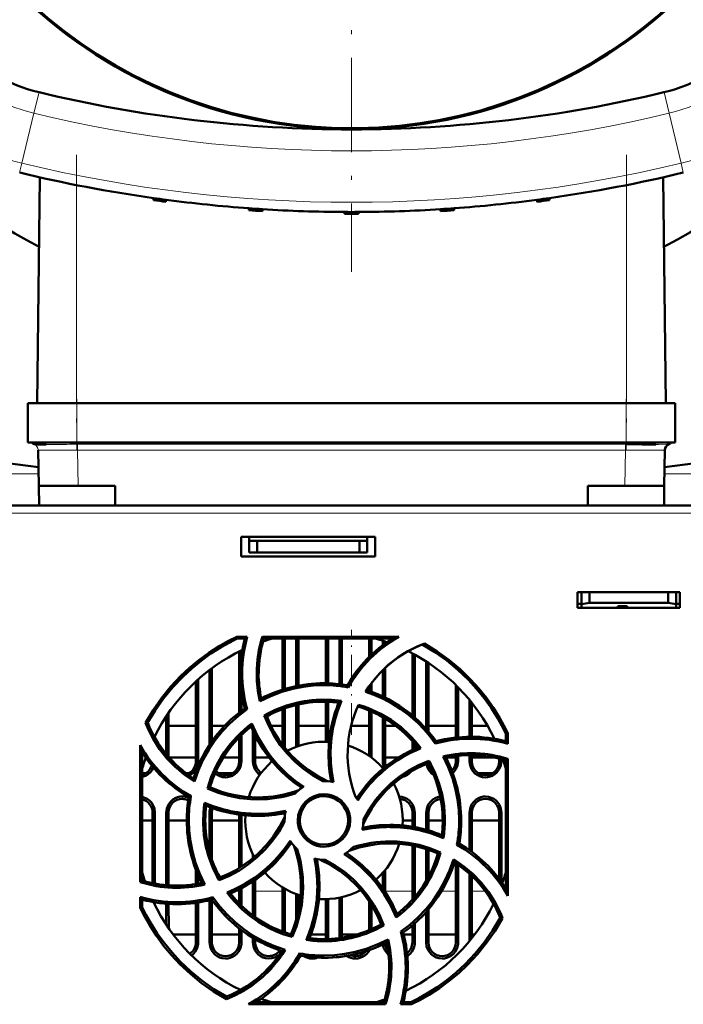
# Model space of a CAD drawing. Extents: x -1438 to 1837, y -1673 to 612.
# Tile 16 of 95: x 255 to 339, y -1408 to -1283. Entities that reach past the tile are written whole.
import ezdxf

# ---------------------------------------------------------------- set-up
doc = ezdxf.new("R2010")
doc.units = 0
doc.linetypes.add('DASHDOT', pattern=[18.5, 12, -3, 0.5, -3])

msp = doc.modelspace()

# ---------------------------------------------------------------- linework, layer by layer
at = {"color": 7, "linetype": 'DASHDOT', "lineweight": 18}
for p, q in [((296.78, -1158.73), (296.78, -1315.41)), ((261.88, -1300.55), (261.88, -1334.93)), ((331.68, -1300.55), (331.68, -1334.93))]:
    msp.add_line(p, q, dxfattribs=at)
at = {"color": 7, "lineweight": 18}
for p, q in [((257.11, -1292.62), (256.47, -1295.27)), ((336.46, -1292.62), (337.1, -1295.27)), ((254.94, -1301.62), (256.47, -1295.27)), ((338.62, -1301.62), (337.1, -1295.27)), ((254.94, -1301.62), (254.65, -1302.82)), ((338.62, -1301.62), (338.91, -1302.82)), ((261.88, -1304.4), (261.88, -1332.07)), ((331.68, -1304.4), (331.68, -1332.07)), ((261.9, -1337.07), (261.9, -1332.07)), ((331.67, -1337.07), (331.67, -1332.07)), ((258.02, -1337.32), (258.39, -1337.32)), ((261.9, -1337.31), (261.9, -1337.07)), ((261.9, -1337.31), (261.99, -1337.31)), ((261.99, -1338.04), (261.99, -1337.31)), ((261.99, -1337.31), (331.58, -1337.31)), ((331.58, -1338.04), (331.58, -1337.31)), ((331.58, -1337.31), (331.67, -1337.31)), ((331.67, -1337.31), (331.67, -1337.07)), ((335.41, -1337.32), (335.77, -1337.32)), ((261.91, -1338.04), (261.99, -1338.04)), ((262.06, -1342.57), (261.99, -1338.04)), ((331.58, -1338.04), (261.99, -1338.04)), ((331.5, -1342.57), (331.58, -1338.04)), ((331.58, -1338.04), (331.65, -1338.04)), ((257.04, -1341.07), (200.28, -1341.07)), ((393.3, -1341.07), (336.53, -1341.07)), ((387.64, -1346.06), (205.94, -1346.06)), ((277.03, -1377.57), (277.32, -1377.57)), ((282.53, -1377.57), (282.82, -1377.57)), ((284.26, -1377.57), (284.56, -1377.57)), ((301.06, -1377.57), (300.76, -1377.57)), ((310.03, -1377.57), (310.32, -1377.57)), ((311.76, -1377.57), (312.06, -1377.57)), ((315.53, -1377.57), (315.82, -1377.57)), ((271.82, -1384.07), (271.52, -1384.07)), ((273.56, -1384.07), (273.26, -1384.07)), ((279.06, -1384.07), (278.76, -1384.07)), ((304.52, -1384.07), (304.82, -1384.07)), ((306.56, -1384.07), (306.26, -1384.07)), ((312.06, -1384.07), (311.76, -1384.07)), ((315.82, -1384.07), (315.52, -1384.07)), ((281.99, -1394.07), (282.52, -1394.07)), ((284.56, -1394.07), (288.02, -1394.07)), ((297.65, -1394.07), (298.07, -1394.07)), ((301.06, -1394.07), (304.52, -1394.07)), ((308.22, -1394.07), (310.02, -1394.07)), ((312.06, -1394.07), (313.78, -1394.07)), ((277.02, -1400.57), (277.33, -1400.57)), ((278.75, -1400.57), (279.07, -1400.57)), ((282.52, -1400.57), (282.83, -1400.57)), ((284.25, -1400.57), (284.57, -1400.57)), ((304.52, -1400.57), (304.83, -1400.57)), ((306.25, -1400.57), (306.57, -1400.57)), ((310.02, -1400.57), (310.33, -1400.57))]:
    msp.add_line(p, q, dxfattribs=at)
at = {"color": 7, "lineweight": 50}
for p, q in [((257.22, -1303.42), (256.89, -1332.07)), ((336.34, -1303.42), (336.68, -1332.07)), ((271.65, -1306.05), (271.66, -1306.31)), ((273.24, -1306.27), (273.23, -1306.52)), ((320.33, -1306.27), (320.34, -1306.52)), ((321.92, -1306.05), (321.91, -1306.31)), ((283.75, -1307.34), (283.75, -1307.6)), ((285.48, -1307.46), (285.47, -1307.71)), ((308.09, -1307.46), (308.09, -1307.71)), ((309.82, -1307.34), (309.81, -1307.6)), ((295.89, -1307.81), (295.9, -1308.07)), ((297.67, -1307.81), (297.67, -1308.07)), ((257.51, -1332.07), (255.69, -1332.07)), ((255.69, -1337.07), (255.69, -1332.07)), ((261.9, -1332.07), (257.51, -1332.07)), ((261.9, -1332.07), (331.67, -1332.07)), ((336.06, -1332.07), (331.67, -1332.07)), ((337.88, -1332.07), (336.06, -1332.07)), ((337.88, -1337.07), (337.88, -1332.07)), ((257.51, -1337.07), (255.69, -1337.07)), ((256.89, -1337.32), (258.02, -1337.32)), ((261.9, -1337.07), (257.51, -1337.07)), ((261.9, -1337.07), (331.67, -1337.07)), ((336.06, -1337.07), (331.67, -1337.07)), ((331.67, -1337.31), (333.68, -1337.32)), ((333.68, -1337.32), (335.41, -1337.32)), ((337.88, -1337.07), (336.06, -1337.07)), ((257.07, -1342.57), (256.99, -1338.04)), ((336.5, -1342.57), (336.58, -1338.04)), ((257.11, -1345.07), (257.07, -1342.57)), ((257.07, -1342.57), (262.06, -1342.57)), ((266.78, -1342.57), (262.06, -1342.57)), ((266.78, -1345.07), (266.78, -1342.57)), ((331.5, -1342.57), (326.78, -1342.57)), ((326.78, -1345.07), (326.78, -1342.57)), ((336.5, -1342.57), (331.5, -1342.57)), ((336.46, -1345.07), (336.5, -1342.57)), ((387.64, -1345.07), (205.94, -1345.07)), ((221.79, -1345.07), (360.79, -1345.07)), ((282.79, -1351.57), (282.79, -1349.07)), ((282.79, -1349.07), (299.79, -1349.07)), ((283.79, -1349.57), (283.79, -1349.07)), ((283.79, -1351.07), (283.79, -1349.57)), ((284.79, -1349.57), (283.79, -1349.57)), ((284.79, -1351.07), (284.79, -1349.57)), ((297.79, -1349.57), (284.79, -1349.57)), ((298.79, -1349.57), (297.79, -1349.57)), ((297.79, -1349.57), (297.79, -1351.07)), ((298.79, -1349.57), (298.79, -1349.07)), ((298.79, -1351.07), (298.79, -1349.57)), ((299.79, -1349.07), (299.79, -1351.57)), ((284.79, -1351.07), (283.79, -1351.07)), ((297.79, -1351.07), (284.79, -1351.07)), ((297.79, -1351.07), (298.79, -1351.07)), ((299.79, -1351.57), (282.79, -1351.57)), ((325.49, -1358.07), (325.49, -1356.07)), ((325.49, -1356.07), (338.49, -1356.07)), ((325.99, -1356.07), (325.99, -1357.63)), ((326.99, -1357.45), (326.99, -1356.07)), ((336.99, -1356.07), (336.99, -1357.45)), ((337.99, -1356.07), (337.99, -1357.63)), ((338.49, -1356.07), (338.49, -1358.07)), ((325.49, -1357.57), (325.99, -1357.57)), ((325.99, -1357.63), (326.99, -1357.45)), ((326.99, -1357.45), (336.99, -1357.45)), ((336.99, -1357.45), (337.99, -1357.63)), ((337.99, -1357.57), (338.49, -1357.57)), ((338.49, -1358.07), (325.49, -1358.07)), ((325.99, -1358.07), (325.99, -1357.63)), ((330.59, -1358.07), (325.99, -1358.07)), ((330.59, -1358.07), (330.59, -1357.86)), ((330.59, -1357.86), (330.59, -1358.07)), ((331.79, -1357.86), (330.59, -1357.86)), ((330.59, -1357.86), (330.59, -1358.07)), ((331.79, -1358.07), (331.79, -1357.86)), ((337.99, -1358.07), (331.79, -1358.07)), ((337.99, -1357.63), (337.99, -1358.07)), ((282.21, -1361.74), (283.55, -1361.74)), ((282.26, -1361.98), (282.21, -1361.74)), ((282.26, -1361.98), (283.24, -1361.98)), ((283.55, -1361.74), (283.24, -1361.98)), ((285.49, -1361.74), (302.8, -1361.74)), ((285.66, -1361.98), (285.49, -1361.74)), ((285.66, -1361.98), (301.95, -1361.98)), ((288.03, -1368.46), (288.03, -1361.98)), ((288.31, -1368.38), (288.31, -1361.98)), ((289.77, -1361.98), (289.77, -1368.01)), ((290.05, -1361.98), (290.05, -1367.96)), ((293.53, -1367.65), (293.53, -1361.98)), ((293.81, -1367.66), (293.81, -1361.98)), ((295.27, -1361.98), (295.27, -1367.76)), ((295.55, -1361.98), (295.55, -1367.8)), ((299.03, -1364.31), (299.03, -1361.98)), ((299.31, -1364.04), (299.31, -1361.98)), ((300.77, -1362.26), (300.77, -1362.8)), ((301.05, -1362.36), (301.05, -1362.59)), ((282.53, -1371.37), (282.53, -1363.61)), ((282.81, -1364.19), (282.81, -1363.48)), ((304.53, -1371.73), (304.53, -1363.86)), ((304.82, -1371.98), (304.81, -1364.01)), ((306.27, -1364.88), (306.27, -1373.44)), ((306.55, -1365.06), (306.55, -1373.78)), ((278.77, -1365.96), (278.76, -1375.45)), ((279.05, -1365.75), (279.05, -1375.03)), ((300.77, -1365.96), (300.77, -1369.33)), ((301.05, -1365.69), (301.05, -1369.46)), ((277.03, -1377.57), (277.03, -1367.42)), ((277.32, -1377.57), (277.31, -1367.16)), ((282.82, -1371.15), (282.81, -1368.65)), ((296.24, -1367.91), (296.37, -1368.17)), ((299.03, -1368.62), (299.03, -1368.03)), ((299.31, -1368.73), (299.31, -1367.64)), ((310.03, -1374.55), (310.03, -1367.87)), ((310.32, -1374.52), (310.31, -1368.15)), ((285.34, -1369.57), (285.17, -1369.94)), ((293.53, -1375.07), (293.53, -1369.99)), ((293.82, -1375.08), (293.81, -1369.99)), ((295.51, -1369.9), (295.16, -1370.1)), ((311.77, -1369.75), (311.77, -1374.44)), ((312.05, -1370.1), (312.05, -1374.44)), ((283.24, -1370.84), (283.52, -1370.94)), ((288.03, -1375.47), (288.03, -1370.93)), ((288.32, -1375.84), (288.32, -1370.83)), ((289.77, -1370.4), (289.76, -1375.71)), ((290.05, -1370.33), (290.05, -1375.61)), ((299.03, -1376.88), (299.03, -1371.11)), ((299.32, -1377.09), (299.32, -1371.23)), ((273.27, -1371.84), (273.26, -1376.67)), ((273.55, -1371.41), (273.56, -1377.01)), ((286.02, -1371.85), (285.71, -1371.74)), ((300.77, -1371.97), (300.76, -1377.57)), ((301.05, -1372.13), (301.06, -1377.57)), ((270.9, -1372.69), (270.63, -1372.67)), ((277.03, -1373.07), (273.55, -1373.07)), ((280.67, -1373.07), (279.05, -1373.07)), ((284.14, -1372.77), (284.03, -1373.16)), ((284.27, -1373.7), (284.26, -1377.57)), ((288.03, -1373.07), (286.55, -1373.07)), ((293.53, -1373.07), (290.05, -1373.07)), ((296.79, -1373.07), (296.73, -1373.07)), ((299.03, -1373.07), (296.79, -1373.07)), ((302.43, -1373.07), (301.05, -1373.07)), ((310.03, -1373.07), (306.55, -1373.07)), ((314.08, -1373.07), (312.05, -1373.07)), ((271.82, -1374.58), (271.82, -1374.35)), ((282.53, -1377.57), (282.53, -1374.5)), ((282.82, -1377.57), (282.82, -1374.21)), ((284.55, -1374.3), (284.56, -1377.57)), ((304.53, -1376.1), (304.53, -1375)), ((307.52, -1375.02), (307.41, -1375.3)), ((316.37, -1374.04), (316.62, -1373.98)), ((316.37, -1374.04), (316.37, -1375.01)), ((316.62, -1375.34), (316.37, -1375.01)), ((316.62, -1373.98), (316.62, -1375.34)), ((269.95, -1392.88), (269.96, -1375.53)), ((304.82, -1375.97), (304.82, -1375.34)), ((270.22, -1392.69), (270.21, -1376.43)), ((273.61, -1377.07), (277.03, -1377.07)), ((277.03, -1377.07), (273.61, -1377.07)), ((280.51, -1377.07), (282.53, -1377.07)), ((282.53, -1377.07), (280.51, -1377.07)), ((284.56, -1377.07), (286.29, -1377.07)), ((286.3, -1377.07), (284.56, -1377.07)), ((301.06, -1377.07), (302.74, -1377.07)), ((302.74, -1377.07), (301.06, -1377.07)), ((306.62, -1377.49), (306.5, -1377.8)), ((309.02, -1377.07), (310.03, -1377.07)), ((310.03, -1377.07), (309.02, -1377.07)), ((310.03, -1377.57), (310.03, -1376.9)), ((310.32, -1377.57), (310.32, -1376.87)), ((311.76, -1376.78), (311.76, -1377.57)), ((312.06, -1376.78), (312.06, -1377.57)), ((312.06, -1377.07), (314.89, -1377.07)), ((314.89, -1377.07), (312.06, -1377.07)), ((315.53, -1377.57), (315.53, -1377.21)), ((315.82, -1377.57), (315.82, -1377.28)), ((316.37, -1377.44), (316.36, -1393.68)), ((316.62, -1377.26), (316.37, -1377.44)), ((316.62, -1377.26), (316.63, -1394.64)), ((270.66, -1379.07), (270.21, -1379.07)), ((276.16, -1379.07), (275.76, -1379.07)), ((281.66, -1379.07), (279.92, -1379.07)), ((314.66, -1379.07), (312.92, -1379.07)), ((278.81, -1380.86), (278.51, -1381.01)), ((276.4, -1381.99), (276.12, -1382.12)), ((270.21, -1385.07), (271.52, -1385.07)), ((271.52, -1393.02), (271.52, -1384.07)), ((271.83, -1393.09), (271.82, -1384.07)), ((273.26, -1384.07), (273.26, -1393.29)), ((273.56, -1384.07), (273.56, -1393.31)), ((273.56, -1385.07), (275.87, -1385.07)), ((278.76, -1384.07), (278.76, -1389.08)), ((279.06, -1384.07), (279.06, -1390.05)), ((279.06, -1385.07), (282.52, -1385.07)), ((282.52, -1391.12), (282.52, -1384.34)), ((282.82, -1390.93), (282.82, -1384.38)), ((288.29, -1385.07), (288.29, -1385.23)), ((298.29, -1385.07), (298.29, -1384.9)), ((303.29, -1385.07), (304.52, -1385.07)), ((304.52, -1385.86), (304.52, -1384.07)), ((304.82, -1385.92), (304.82, -1384.07)), ((306.26, -1384.07), (306.26, -1386.26)), ((306.56, -1384.07), (306.56, -1386.34)), ((306.56, -1385.07), (308.37, -1385.07)), ((311.76, -1384.07), (311.76, -1388.85)), ((312.06, -1384.07), (312.06, -1389.07)), ((312.06, -1385.07), (315.52, -1385.07)), ((315.52, -1392.47), (315.52, -1384.07)), ((315.83, -1392.88), (315.82, -1384.07)), ((304.52, -1395.12), (304.52, -1388.26)), ((304.83, -1394.77), (304.82, -1388.32)), ((306.26, -1388.7), (306.26, -1392.76)), ((306.56, -1388.8), (306.56, -1392.22)), ((310.46, -1388.02), (310.17, -1388.15)), ((284.26, -1389.36), (284.26, -1389.87)), ((307.77, -1389.27), (308.08, -1389.13)), ((277.02, -1393.16), (277.02, -1391.31)), ((301.06, -1391.36), (301.06, -1394.14)), ((310.02, -1400.57), (310.02, -1390.51)), ((310.33, -1400.57), (310.32, -1390.71)), ((277.33, -1393.11), (277.32, -1392.05)), ((280.08, -1392.33), (279.96, -1392.66)), ((284.56, -1392.61), (284.56, -1397.36)), ((300.76, -1391.72), (300.76, -1393.69)), ((311.76, -1391.85), (311.75, -1400.4)), ((312.06, -1392.13), (312.07, -1400.02)), ((270.22, -1392.69), (269.95, -1392.88)), ((282.52, -1395.61), (282.52, -1393.81)), ((282.83, -1395.92), (282.83, -1393.65)), ((284.26, -1392.81), (284.25, -1397.13)), ((288.02, -1399.19), (288.02, -1393.56)), ((288.33, -1399.3), (288.33, -1393.75)), ((269.95, -1396.16), (269.95, -1394.79)), ((269.95, -1394.79), (270.22, -1395.13)), ((279.06, -1395.13), (279.17, -1394.82)), ((289.76, -1394.42), (289.75, -1397.71)), ((290.06, -1394.53), (290.06, -1396.46)), ((293.52, -1400.14), (293.52, -1395.07)), ((293.83, -1400.13), (293.83, -1395.05)), ((295.26, -1394.87), (295.25, -1400.01)), ((295.56, -1394.81), (295.57, -1399.97)), ((269.95, -1396.16), (270.22, -1396.1)), ((270.22, -1396.1), (270.22, -1395.13)), ((271.83, -1395.8), (271.83, -1395.48)), ((273.26, -1395.65), (273.25, -1398.28)), ((273.56, -1395.67), (273.57, -1398.74)), ((277.02, -1400.57), (277.02, -1395.54)), ((277.33, -1400.57), (277.33, -1395.49)), ((278.76, -1395.21), (278.75, -1400.57)), ((279.06, -1395.13), (279.07, -1400.57)), ((299.02, -1399.01), (299.02, -1395.33)), ((299.33, -1398.88), (299.33, -1395.81)), ((306.56, -1396.36), (306.57, -1400.57)), ((306.25, -1396.72), (306.25, -1400.57)), ((315.96, -1397.46), (315.67, -1397.44)), ((282.52, -1400.57), (282.52, -1398.8)), ((300.88, -1398.4), (300.55, -1398.28)), ((304.52, -1400.57), (304.52, -1398.4)), ((304.83, -1400.57), (304.83, -1398.13)), ((274.17, -1399.57), (277.02, -1399.57)), ((279.07, -1399.57), (282.52, -1399.57)), ((282.83, -1400.57), (282.83, -1399.04)), ((284.25, -1399.99), (284.25, -1400.57)), ((289.08, -1399.54), (289.23, -1399.86)), ((291.61, -1399.57), (293.52, -1399.57)), ((295.57, -1399.57), (297.4, -1399.57)), ((303.35, -1399.3), (303.04, -1399.18)), ((303.42, -1399.57), (304.52, -1399.57)), ((306.57, -1399.57), (310.02, -1399.57)), ((312.07, -1399.57), (312.42, -1399.57)), ((284.57, -1400.18), (284.57, -1400.57)), ((290.34, -1402.25), (290.2, -1401.94)), ((280.91, -1407.44), (280.9, -1407.75)), ((301.11, -1408.41), (283.7, -1408.41)), ((300.91, -1408.13), (284.7, -1408.13)), ((300.91, -1408.13), (301.11, -1408.41)), ((303, -1408.41), (303.37, -1408.13)), ((304.38, -1408.41), (303, -1408.41)), ((304.32, -1408.13), (303.37, -1408.13)), ((304.32, -1408.13), (304.38, -1408.41))]:
    msp.add_line(p, q, dxfattribs=at)
at = {"color": 7, "linetype": 'DASHDOT', "lineweight": 18, "ltscale": 0.15}
for p, q in [((261.9, -1337.57), (261.9, -1331.57)), ((331.67, -1337.57), (331.67, -1331.57))]:
    msp.add_line(p, q, dxfattribs=at)
at = {"color": 7, "linetype": 'DASHDOT', "lineweight": 18, "ltscale": 0.332632}
msp.add_line((296.79, -1374.18), (296.79, -1360.87), dxfattribs=at)
at = {"color": 7, "lineweight": 18}
for points in [[(335.77, -1337.32), (337.06, -1337.31), (337.08, -1337.31)], [(256.99, -1338.04), (256.99, -1338.04), (257.06, -1338.04), (257.54, -1338.05), (261.91, -1338.04)], [(331.65, -1338.04), (335.66, -1338.05), (336.57, -1338.04), (336.58, -1338.04)]]:
    msp.add_lwpolyline(points, dxfattribs=at)
at = {"color": 7, "lineweight": 50}
for points in [[(270.63, -1372.67), (271.59, -1371.06), (272.66, -1369.53), (273.82, -1368.09), (275.08, -1366.75), (276.21, -1365.69), (277.4, -1364.71), (278.65, -1363.79), (279.96, -1362.95), (281.06, -1362.32), (282.21, -1361.74)], [(270.9, -1372.69), (271.86, -1371.09), (272.93, -1369.57), (274.1, -1368.15), (275.36, -1366.82), (276.49, -1365.77), (277.68, -1364.8), (278.92, -1363.89), (280.23, -1363.06), (281.23, -1362.5), (282.26, -1361.98)], [(298.57, -1368.73), (299.44, -1367.47), (300.41, -1366.32), (301.49, -1365.29), (302.67, -1364.37), (303.95, -1363.58), (304.98, -1363.06), (306.06, -1362.62)], [(305.77, -1362.73), (307.37, -1363.7), (308.88, -1364.77), (310.29, -1365.95), (311.62, -1367.22), (312.66, -1368.35), (313.63, -1369.54), (314.52, -1370.79), (315.35, -1372.11), (315.88, -1373.06), (316.37, -1374.04)], [(306.06, -1362.62), (307.65, -1363.6), (309.16, -1364.69), (310.58, -1365.88), (311.91, -1367.17), (312.95, -1368.31), (313.91, -1369.51), (314.81, -1370.78), (315.63, -1372.1), (316.14, -1373.03), (316.62, -1373.98)], [(293.29, -1367.89), (291.97, -1367.95), (290.65, -1368.1), (289.35, -1368.35), (287.92, -1368.75), (286.53, -1369.28), (285.17, -1369.94)], [(307.41, -1375.3), (306.74, -1374.39), (306.01, -1373.53), (305.23, -1372.73), (304.62, -1372.16), (303.98, -1371.63), (302.97, -1370.88), (301.91, -1370.21), (300.8, -1369.62), (299.63, -1369.11), (298.57, -1368.73)], [(307.52, -1375.02), (306.51, -1373.72), (305.4, -1372.53), (304.19, -1371.46), (302.89, -1370.51), (301.5, -1369.69), (300.13, -1369.05), (298.7, -1368.52)], [(285.71, -1371.74), (287.09, -1371.04), (288.51, -1370.49), (289.97, -1370.08), (291.45, -1369.83), (292.97, -1369.73), (294.24, -1369.76), (295.51, -1369.9)], [(295.16, -1370.1), (294.61, -1371.65), (294.21, -1373.22), (293.96, -1374.82), (293.86, -1376.43), (293.92, -1378.05), (294.04, -1379.1), (294.22, -1380.15)], [(295.51, -1369.9), (294.94, -1371.43), (294.51, -1372.98), (294.23, -1374.56), (294.11, -1376.16), (294.15, -1377.77), (294.28, -1378.99), (294.49, -1380.21)], [(283.24, -1370.84), (282.33, -1371.53), (281.47, -1372.27), (280.67, -1373.06), (280.11, -1373.69), (279.57, -1374.34), (278.83, -1375.36), (278.16, -1376.43), (277.57, -1377.56), (277.06, -1378.74), (276.71, -1379.73)], [(283.52, -1370.94), (282.38, -1371.81), (281.32, -1372.76), (280.35, -1373.78), (279.47, -1374.87), (278.69, -1376.04), (277.96, -1377.33), (277.35, -1378.69), (276.85, -1380.12)], [(297.68, -1370.38), (299.13, -1370.89), (300.51, -1371.53), (301.82, -1372.3), (303.03, -1373.2), (304.15, -1374.23), (304.89, -1375.04), (305.59, -1375.91)], [(293.13, -1380.07), (291.87, -1379.35), (290.69, -1378.53), (289.61, -1377.61), (288.63, -1376.59), (287.74, -1375.5), (286.96, -1374.33), (286.28, -1373.07), (285.71, -1371.74)], [(293.75, -1380.09), (292.47, -1379.42), (291.28, -1378.65), (290.17, -1377.77), (289.16, -1376.81), (288.64, -1376.23), (288.14, -1375.62), (287.54, -1374.78), (286.98, -1373.88), (286.49, -1372.95), (286.02, -1371.85)], [(276.85, -1380.12), (275.58, -1379.25), (274.41, -1378.27), (273.35, -1377.19), (272.42, -1376), (271.6, -1374.72), (271.08, -1373.72), (270.63, -1372.67)], [(278.51, -1381.01), (278.98, -1379.54), (279.59, -1378.14), (280.34, -1376.82), (281.21, -1375.59), (282.21, -1374.45), (283.14, -1373.58), (284.14, -1372.77)], [(278.81, -1380.86), (279.3, -1379.42), (279.93, -1378.04), (280.69, -1376.75), (281.58, -1375.54), (282.59, -1374.42), (283.29, -1373.77), (284.03, -1373.16)], [(284.03, -1373.16), (284.73, -1374.65), (285.56, -1376.04), (286.51, -1377.35), (287.58, -1378.56), (288.77, -1379.66), (289.6, -1380.32), (290.48, -1380.94)], [(284.14, -1372.77), (284.81, -1374.26), (285.61, -1375.66), (286.53, -1376.97), (287.57, -1378.19), (288.73, -1379.3), (289.69, -1380.07), (290.71, -1380.79)], [(305.19, -1375.81), (303.71, -1376.51), (302.31, -1377.34), (301.01, -1378.29), (299.8, -1379.36), (298.69, -1380.55), (298.04, -1381.38), (297.42, -1382.25)], [(305.59, -1375.91), (304.1, -1376.59), (302.7, -1377.38), (301.39, -1378.3), (300.17, -1379.35), (299.06, -1380.51), (298.29, -1381.47), (297.57, -1382.49)], [(276.19, -1379.38), (276.48, -1379.21), (276.74, -1378.99), (277.05, -1378.57), (277.24, -1378.1), (277.32, -1377.57)], [(280.79, -1379.6), (281.04, -1379.58), (281.37, -1379.51), (281.69, -1379.39), (281.98, -1379.21), (282.24, -1378.99), (282.55, -1378.57), (282.74, -1378.1), (282.82, -1377.57)], [(284.26, -1377.57), (284.33, -1378.07), (284.53, -1378.56), (284.72, -1378.84), (284.95, -1379.09), (285.16, -1379.25)], [(298.29, -1384.9), (299.01, -1383.64), (299.83, -1382.47), (300.75, -1381.39), (301.77, -1380.4), (302.86, -1379.51), (304.03, -1378.73), (305.29, -1378.05), (306.62, -1377.49)], [(306.62, -1377.49), (307.32, -1378.86), (307.88, -1380.28), (308.28, -1381.74), (308.54, -1383.23), (308.64, -1384.74), (308.6, -1386.02), (308.46, -1387.3)], [(310.46, -1385.07), (310.41, -1383.74), (310.25, -1382.43), (310, -1381.13), (309.6, -1379.7), (309.07, -1378.3), (308.42, -1376.94)], [(309.65, -1379.07), (309.74, -1378.99), (310.05, -1378.57), (310.24, -1378.1), (310.32, -1377.57)], [(311.76, -1377.57), (311.83, -1378.07), (312.03, -1378.56), (312.22, -1378.84), (312.45, -1379.09), (312.73, -1379.29), (313.04, -1379.45), (313.41, -1379.56), (313.79, -1379.6)], [(313.79, -1379.6), (314.04, -1379.58), (314.37, -1379.51), (314.69, -1379.39), (314.98, -1379.21), (315.24, -1378.99), (315.55, -1378.57), (315.74, -1378.1), (315.82, -1377.57)], [(270.21, -1379.55), (270.69, -1379.39), (270.98, -1379.21), (271.24, -1378.99), (271.47, -1378.7), (271.65, -1378.37)], [(306.5, -1377.8), (305.19, -1378.38), (303.95, -1379.08), (302.79, -1379.88), (301.72, -1380.78), (301.16, -1381.33), (300.63, -1381.9), (299.97, -1382.7), (299.36, -1383.56), (298.81, -1384.47), (298.27, -1385.53)], [(306.29, -1377.88), (306.38, -1378.23), (306.53, -1378.56), (306.72, -1378.84), (306.95, -1379.09), (307.22, -1379.29)], [(284.9, -1382.4), (284, -1382.38), (282.6, -1382.23), (281.21, -1381.96), (279.85, -1381.55), (278.51, -1381.01)], [(271.82, -1384.07), (271.75, -1383.56), (271.56, -1383.07), (271.37, -1382.79), (271.13, -1382.55), (270.85, -1382.34), (270.55, -1382.18), (270.21, -1382.08)], [(275.29, -1382.04), (275.04, -1382.05), (274.71, -1382.12), (274.39, -1382.25), (274.1, -1382.42), (273.84, -1382.65), (273.53, -1383.06), (273.34, -1383.54), (273.26, -1384.07)], [(289.96, -1385.07), (290.02, -1384.42), (290.21, -1383.79), (290.52, -1383.21), (290.95, -1382.69), (291.47, -1382.28), (292.06, -1381.97), (292.67, -1381.79), (293.29, -1381.73)], [(290.21, -1385.07), (290.27, -1384.51), (290.43, -1383.96), (290.68, -1383.44), (290.92, -1383.1), (291.21, -1382.8), (291.54, -1382.54), (291.91, -1382.32), (292.3, -1382.15), (292.7, -1382.04), (293.29, -1381.99)], [(293.29, -1381.73), (293.78, -1381.77), (294.2, -1381.86), (294.62, -1382.01), (295.01, -1382.22), (295.38, -1382.47), (295.86, -1382.94), (296.22, -1383.48), (296.48, -1384.1), (296.61, -1384.74), (296.63, -1385.07)], [(293.29, -1381.99), (293.96, -1382.06), (294.36, -1382.18), (294.75, -1382.36), (295.11, -1382.58), (295.43, -1382.85), (295.83, -1383.34), (296.13, -1383.9), (296.31, -1384.48), (296.37, -1385.07)], [(304.82, -1384.07), (304.75, -1383.56), (304.56, -1383.07), (304.37, -1382.79), (304.13, -1382.55), (303.85, -1382.34), (303.55, -1382.18), (303.19, -1382.08), (302.82, -1382.04)], [(308.06, -1382.05), (307.71, -1382.12), (307.39, -1382.25), (307.1, -1382.42), (306.84, -1382.65), (306.53, -1383.06), (306.34, -1383.54), (306.26, -1384.07)], [(313.79, -1382.04), (313.54, -1382.05), (313.21, -1382.12), (312.89, -1382.25), (312.6, -1382.42), (312.34, -1382.65), (312.03, -1383.06), (311.84, -1383.54), (311.76, -1384.07)], [(315.82, -1384.07), (315.75, -1383.56), (315.56, -1383.07), (315.37, -1382.79), (315.13, -1382.55), (314.85, -1382.34), (314.55, -1382.18), (314.17, -1382.07), (313.79, -1382.04)], [(279.96, -1392.66), (279.26, -1391.28), (278.7, -1389.86), (278.3, -1388.41), (278.04, -1386.92), (277.95, -1385.4), (277.98, -1384.12), (278.12, -1382.84)], [(278.12, -1382.84), (279.64, -1383.42), (281.2, -1383.84), (282.78, -1384.12), (284.38, -1384.24), (285.99, -1384.21), (287.21, -1384.08), (288.44, -1383.86)], [(278.33, -1383.2), (279.87, -1383.75), (281.45, -1384.16), (283.05, -1384.41), (284.66, -1384.5), (286.28, -1384.44), (287.33, -1384.32), (288.38, -1384.14)], [(276.12, -1385.07), (276.18, -1386.39), (276.33, -1387.71), (276.59, -1389.01), (276.99, -1390.44), (277.52, -1391.84), (278.18, -1393.2)], [(288.31, -1384.6), (287.65, -1385.88), (286.87, -1387.07), (286, -1388.18), (285.03, -1389.19), (284.45, -1389.71), (283.85, -1390.21), (283, -1390.81), (282.11, -1391.37), (281.17, -1391.86), (280.08, -1392.33)], [(293.29, -1388.4), (292.81, -1388.37), (292.38, -1388.28), (291.97, -1388.13), (291.57, -1387.92), (291.2, -1387.67), (290.73, -1387.2), (290.36, -1386.66), (290.1, -1386.04), (289.97, -1385.4), (289.96, -1385.07)], [(293.29, -1388.14), (292.62, -1388.07), (292.22, -1387.95), (291.83, -1387.77), (291.47, -1387.55), (291.15, -1387.28), (290.75, -1386.79), (290.45, -1386.23), (290.28, -1385.65), (290.21, -1385.07)], [(296.63, -1385.07), (296.56, -1385.71), (296.37, -1386.35), (296.06, -1386.93), (295.64, -1387.44), (295.11, -1387.86), (294.52, -1388.17), (293.91, -1388.35), (293.29, -1388.4)], [(296.37, -1385.07), (296.31, -1385.62), (296.15, -1386.17), (295.9, -1386.69), (295.66, -1387.03), (295.37, -1387.33), (295.04, -1387.6), (294.67, -1387.81), (294.28, -1387.98), (293.88, -1388.09), (293.29, -1388.14)], [(288.29, -1385.23), (287.58, -1386.5), (286.75, -1387.67), (285.83, -1388.75), (284.82, -1389.74), (283.72, -1390.63), (282.55, -1391.41), (281.29, -1392.09), (279.96, -1392.66)], [(308.46, -1387.3), (306.94, -1386.72), (305.38, -1386.29), (303.81, -1386.02), (302.21, -1385.89), (300.6, -1385.93), (299.37, -1386.06), (298.14, -1386.27)], [(308.25, -1386.93), (306.71, -1386.38), (305.13, -1385.98), (303.53, -1385.73), (301.92, -1385.63), (300.3, -1385.69), (299.25, -1385.81), (298.2, -1386)], [(280.98, -1394.22), (282.47, -1393.55), (283.87, -1392.75), (285.18, -1391.83), (286.4, -1390.79), (287.51, -1389.63), (288.29, -1388.67), (289.01, -1387.65)], [(281.4, -1394.33), (282.88, -1393.63), (284.28, -1392.8), (285.59, -1391.84), (286.79, -1390.77), (287.9, -1389.58), (288.55, -1388.75), (289.16, -1387.89)], [(301.68, -1387.73), (302.59, -1387.76), (303.99, -1387.9), (305.37, -1388.18), (306.74, -1388.59), (308.08, -1389.13)], [(291.05, -1400.25), (291.63, -1398.72), (292.06, -1397.17), (292.34, -1395.59), (292.46, -1393.99), (292.43, -1392.38), (292.3, -1391.15), (292.08, -1389.92)], [(291.44, -1400.02), (291.99, -1398.48), (292.39, -1396.9), (292.64, -1395.3), (292.73, -1393.69), (292.67, -1392.07), (292.55, -1391.02), (292.36, -1389.98)], [(292.82, -1390.05), (294.1, -1390.71), (295.29, -1391.48), (296.39, -1392.36), (297.4, -1393.32), (297.93, -1393.9), (298.42, -1394.51), (299.03, -1395.35), (299.58, -1396.24), (300.07, -1397.18), (300.55, -1398.28)], [(293.46, -1390.06), (294.72, -1390.78), (295.9, -1391.61), (296.98, -1392.53), (297.97, -1393.54), (298.85, -1394.64), (299.64, -1395.81), (300.32, -1397.07), (300.88, -1398.4)], [(302.44, -1397.38), (301.77, -1395.9), (300.98, -1394.49), (300.06, -1393.18), (299.01, -1391.96), (297.85, -1390.85), (296.89, -1390.07), (295.87, -1389.35)], [(302.56, -1396.96), (301.85, -1395.47), (301.02, -1394.07), (300.07, -1392.77), (298.99, -1391.56), (297.8, -1390.46), (296.98, -1389.81), (296.11, -1389.2)], [(308.08, -1389.13), (307.6, -1390.6), (307, -1391.99), (306.25, -1393.31), (305.38, -1394.54), (304.38, -1395.68), (303.45, -1396.57), (302.44, -1397.38)], [(307.77, -1389.27), (307.27, -1390.72), (306.64, -1392.09), (305.88, -1393.39), (304.99, -1394.59), (303.98, -1395.71), (303.29, -1396.35), (302.56, -1396.96)], [(303.04, -1399.18), (304.19, -1398.32), (305.25, -1397.37), (306.22, -1396.35), (307.1, -1395.26), (307.89, -1394.09), (308.61, -1392.8), (309.23, -1391.44), (309.73, -1390.01)], [(309.73, -1390.01), (311, -1390.88), (312.17, -1391.85), (313.23, -1392.94), (314.17, -1394.12), (314.98, -1395.4), (315.51, -1396.41), (315.96, -1397.46)], [(303.35, -1399.3), (304.27, -1398.61), (305.12, -1397.87), (305.92, -1397.08), (306.49, -1396.45), (307.02, -1395.8), (307.76, -1394.78), (308.43, -1393.7), (309.02, -1392.58), (309.53, -1391.4), (309.88, -1390.41)], [(290.63, -1393.46), (290.6, -1394.36), (290.46, -1395.77), (290.18, -1397.15), (289.78, -1398.52), (289.23, -1399.86)], [(279.17, -1394.82), (280.04, -1395.97), (280.98, -1397.03), (282.01, -1397.99), (283.1, -1398.87), (284.27, -1399.66), (285.56, -1400.39), (286.93, -1401), (288.36, -1401.5)], [(289.23, -1399.86), (288.21, -1399.54), (287.22, -1399.16), (286.26, -1398.71), (285.57, -1398.33), (284.9, -1397.91), (283.87, -1397.18), (282.9, -1396.36), (282, -1395.46), (281.48, -1394.85), (280.98, -1394.22)], [(289.08, -1399.54), (287.64, -1399.04), (286.26, -1398.42), (284.97, -1397.65), (283.76, -1396.76), (282.65, -1395.75), (282, -1395.06), (281.4, -1394.33)], [(280.9, -1407.75), (279.28, -1406.79), (277.75, -1405.72), (276.32, -1404.56), (274.97, -1403.3), (273.91, -1402.17), (272.93, -1400.98), (272.01, -1399.73), (271.17, -1398.42), (270.53, -1397.31), (269.95, -1396.16)], [(280.91, -1407.44), (279.31, -1406.48), (277.8, -1405.41), (276.37, -1404.24), (275.04, -1402.98), (274, -1401.85), (273.02, -1400.66), (272.12, -1399.41), (271.29, -1398.1), (270.73, -1397.11), (270.22, -1396.1)], [(279.06, -1395.13), (280.07, -1396.43), (281.18, -1397.62), (282.38, -1398.69), (283.69, -1399.64), (285.08, -1400.46), (286.48, -1401.12), (287.94, -1401.66)], [(315.67, -1397.44), (314.7, -1399.05), (313.64, -1400.56), (312.47, -1401.98), (311.2, -1403.31), (310.07, -1404.36), (308.89, -1405.33), (307.64, -1406.23), (306.33, -1407.06), (305.34, -1407.62), (304.32, -1408.13)], [(315.96, -1397.46), (315.01, -1399.08), (313.94, -1400.61), (312.78, -1402.04), (311.52, -1403.39), (310.39, -1404.45), (309.2, -1405.44), (307.96, -1406.35), (306.65, -1407.2), (305.53, -1407.83), (304.38, -1408.41)], [(276.5, -1402.21), (276.74, -1402), (276.95, -1401.75), (277.2, -1401.28), (277.32, -1400.77), (277.33, -1400.57)], [(278.75, -1400.57), (278.82, -1401.07), (279.02, -1401.56), (279.21, -1401.85), (279.44, -1402.09), (279.72, -1402.3), (280.03, -1402.46), (280.35, -1402.56), (280.79, -1402.61)], [(280.79, -1402.61), (281.08, -1402.59), (281.36, -1402.53), (281.68, -1402.4), (281.98, -1402.22), (282.24, -1402), (282.45, -1401.75), (282.7, -1401.28), (282.82, -1400.77), (282.83, -1400.57)], [(284.25, -1400.57), (284.32, -1401.07), (284.52, -1401.56), (284.71, -1401.85), (284.94, -1402.09), (285.22, -1402.3), (285.53, -1402.46), (285.85, -1402.56), (286.29, -1402.61)], [(290.34, -1402.25), (291.98, -1402.45), (293.6, -1402.51), (295.21, -1402.42), (296.8, -1402.16), (298.37, -1401.76), (299.82, -1401.23), (301.24, -1400.58)], [(293.29, -1402.23), (294.61, -1402.17), (295.93, -1402.02), (297.23, -1401.77), (298.66, -1401.37), (300.06, -1400.83), (301.42, -1400.18)], [(300.77, -1400.81), (300.86, -1401.2), (301.02, -1401.56), (301.21, -1401.85), (301.48, -1402.13)], [(303.87, -1402.3), (304.24, -1402), (304.45, -1401.75), (304.7, -1401.28), (304.82, -1400.77), (304.83, -1400.57)], [(306.25, -1400.57), (306.32, -1401.07), (306.52, -1401.56), (306.71, -1401.85), (306.94, -1402.09), (307.22, -1402.3), (307.53, -1402.46), (307.85, -1402.56), (308.29, -1402.61)], [(308.29, -1402.61), (308.58, -1402.59), (308.86, -1402.53), (309.18, -1402.4), (309.48, -1402.22), (309.74, -1402), (309.95, -1401.75), (310.2, -1401.28), (310.32, -1400.77), (310.33, -1400.57)], [(288.36, -1401.5), (287.49, -1402.78), (286.52, -1403.95), (285.43, -1405), (284.25, -1405.94), (282.97, -1406.76), (281.95, -1407.29), (280.9, -1407.75)], [(297.29, -1402.61), (297.58, -1402.59), (297.86, -1402.53), (298.18, -1402.4), (298.48, -1402.22), (298.74, -1402), (298.95, -1401.75), (299.09, -1401.52)]]:
    msp.add_lwpolyline(points, dxfattribs=at)
for centre, radius, start, end in [((296.79, -1237.07), 85, 95.8353, 242.177), ((296.78, -1237.07), 60.26, 270.0122, 269.9878), ((296.78, -1237.07), 60.12, 180, 61.3521), ((296.79, -1237.07), 85, 297.8099, 339.3327), ((262.14, -1271.71), 21.51, 193.5356, 256.4644), ((331.42, -1271.71), 21.51, 283.5356, 346.4644), ((296.78, -1127.82), 169.51, 256.4644, 269.9957), ((296.78, -1127.82), 169.51, 270.0043, 283.5356), ((296.78, -1127.82), 180, 256.4644, 261.9734), ((296.78, -1127.82), 180, 278.0266, 283.5356), ((296.78, -1127.76), 180.06, 261.9761, 262.4861), ((296.78, -1128.07), 180, 261.9762, 262.4807), ((296.78, -1127.82), 180, 262.4835, 265.8466), ((296.78, -1127.82), 180, 274.1534, 277.5165), ((296.78, -1127.76), 180.06, 277.5139, 278.0239), ((296.78, -1128.07), 180, 277.5193, 278.0238), ((296.78, -1127.76), 180.06, 265.8481, 266.4009), ((296.78, -1128.07), 180, 265.8494, 266.3969), ((296.78, -1127.82), 180, 266.3997, 269.7163), ((296.78, -1127.82), 180, 270.2837, 273.6003), ((296.78, -1127.76), 180.06, 273.5991, 274.1519), ((296.78, -1128.07), 180, 273.6031, 274.1506), ((296.78, -1127.82), 180, 269.7163, 270.2837), ((296.78, -1128.07), 180, 269.7191, 270.281), ((296.79, -1007.45), 335.12, 256.0141, 263.1849), ((296.79, -1007.45), 335.12, 276.8121, 283.9859), ((256.78, -1336.57), 0.8, 218.6822, 248.3192), ((256.85, -1327.76), 9.56, 267.8242, 270.2818), ((337.38, -1338.05), 0.8, 111.706, 179), ((336.79, -1336.57), 0.8, 291.6808, 321.3178), ((300.08, -1366.41), 17.41, 165.2514, 194.7373), ((300.08, -1366.4), 17.17, 164.2755, 180.0253), ((300.08, -1366.41), 15.33, 162.2639, 179.9733), ((300.08, -1366.4), 15.08, 162.9695, 180.026), ((293.29, -1385.07), 24, 105.8462, 108.8141), ((311.29, -1376.68), 17.42, 122.4278, 149.745), ((311.29, -1376.66), 17.17, 119.6298, 150.3545), ((293.29, -1385.07), 24, 70.5779, 74.1538), ((311.98, -1396.44), 35.89, 104.8123, 106.2243), ((293.29, -1385.07), 24, 115.5793, 153.7982), ((311.29, -1376.67), 15, 110.4294, 148.0067), ((293.29, -1385.07), 24, 25.5944, 63.5829), ((300.08, -1366.4), 17.17, 180.0273, 195.3591), ((300.08, -1366.41), 15.33, 179.9753, 193.3053), ((300.08, -1366.4), 15.09, 180.0276, 192.1592), ((293.29, -1385.07), 17.42, 89.9999, 117.1708), ((293.28, -1385.03), 17.38, 80.1885, 89.9766), ((293.28, -1384.99), 17.1, 79.6039, 89.9772), ((293.29, -1385.07), 17.42, 35.259, 71.9029), ((293.29, -1385.07), 15.33, 89.9975, 119.6146), ((293.29, -1385.06), 15.07, 89.9974, 118.8415), ((293.29, -1385.08), 15.34, 81.6736, 89.9965), ((293.29, -1385.07), 15.08, 82.8648, 89.9967), ((311.29, -1376.68), 17.42, 157.7957, 179.9742), ((311.29, -1376.67), 17.17, 156.7902, 180.0269), ((311.29, -1376.67), 15, 155.1883, 201.1101), ((293.29, -1385.06), 15.07, 37.8572, 73.5008), ((293.29, -1385.07), 15.33, 36.6746, 73.3899), ((284.89, -1367.08), 15.32, 201.4201, 238.3424), ((284.9, -1367.06), 15.08, 201.9076, 237.127), ((293.29, -1385.07), 15.33, 126.6444, 164.6155), ((293.29, -1385.06), 15.07, 127.888, 163.8398), ((300.08, -1366.41), 17.41, 202.8015, 236.5146), ((300.08, -1366.4), 17.17, 201.7848, 236.9188), ((293.29, -1385.07), 10, 86.345, 117.7669), ((311.95, -1391.85), 17.16, 90.0011, 105.3456), ((311.95, -1391.87), 17.43, 75.3089, 104.7517), ((311.95, -1391.85), 17.16, 74.2156, 89.999), ((284.9, -1367.06), 17.17, 209.5601, 240.3594), ((304.67, -1366.38), 35.89, 194.7728, 196.262), ((293.29, -1385.07), 10, 41.3536, 72.29), ((311.95, -1391.87), 17.42, 112.821, 146.5061), ((311.95, -1391.85), 17.16, 111.7636, 146.9281), ((300.04, -1395.55), 20.4, 74.2068, 75.3574), ((284.9, -1367.08), 17.41, 212.4944, 239.7397), ((293.29, -1385.07), 24, 160.5976, 164.0878), ((275.29, -1377.57), 1.74, 291.2446, 359.9721), ((280.79, -1377.57), 1.74, 270.0013, 359.9735), ((293.29, -1385.07), 10, 131.3515, 162.7524), ((286.29, -1377.57), 1.74, 180.0299, 236.4592), ((311.29, -1376.68), 17.42, 179.9763, 191.5019), ((311.29, -1376.67), 17.17, 180.0291, 191.9278), ((302.82, -1377.54), 2.06, 180.6635, 203.1119), ((302.79, -1377.57), 1.74, 180.0306, 200.1842), ((293.29, -1385.07), 15.33, 0.0237, 29.659), ((311.95, -1391.87), 15.34, 90.0014, 103.3403), ((300.05, -1395.55), 20.4, 64.6399, 65.7953), ((311.95, -1391.85), 15.07, 90.0014, 102.122), ((293.29, -1385.08), 17.42, 0.0262, 27.1913), ((308.29, -1377.57), 1.74, 315.858, 359.967), ((311.95, -1391.87), 15.34, 72.2776, 89.9996), ((311.95, -1391.85), 15.07, 72.9565, 89.9997), ((313.79, -1377.57), 1.74, 180.0266, 269.9987), ((313.79, -1377.57), 1.74, 270.0013, 359.9735), ((293.29, -1385.07), 24, 15.9122, 18.7943), ((269.79, -1377.57), 1.73, 283.9958, 341.3455), ((280.79, -1377.57), 1.74, 225.4358, 269.9996), ((302.78, -1377.56), 2.04, 283.1594, 322.1488), ((293.29, -1385.06), 15.07, 359.9712, 28.7966), ((308.29, -1377.57), 1.74, 194.2027, 219.1806), ((295.92, -1372.87), 20.4, 199.6343, 200.802), ((280.79, -1377.57), 2.02, 228.4153, 269.9697), ((293.29, -1385.07), 5, 76.089, 91.8422), ((284.87, -1367.19), 14.95, 246.0969, 270.111), ((284.93, -1367.24), 14.9, 269.8825, 290.2848), ((293.29, -1385.07), 5, 121.0857, 136.8594), ((293.29, -1385.07), 10, 356.3724, 27.756), ((269.79, -1384.07), 1.73, 359.9751, 75.9171), ((275.29, -1384.07), 1.73, 90.0014, 180.0259), ((275.3, -1384.02), 1.99, 66.0528, 90.2544), ((275.29, -1384.07), 1.73, 63.7268, 90.0019), ((293.24, -1385.08), 17.38, 170.1733, 179.9505), ((293.22, -1385.07), 17.1, 169.6192, 180.0034), ((284.92, -1367.25), 15.15, 269.9084, 288.1582), ((293.29, -1385.07), 5, 31.0758, 36.7426), ((302.79, -1384.07), 1.73, 359.9744, 86.0092), ((308.29, -1384.07), 1.73, 95.6153, 180.0255), ((313.79, -1384.07), 1.73, 90.0014, 180.0259), ((313.79, -1384.07), 1.73, 359.9741, 89.9986), ((293.3, -1385.08), 15.34, 171.615, 179.97), ((295.93, -1372.89), 20.4, 209.1922, 210.373), ((284.9, -1367.06), 17.17, 246.7509, 270.0006), ((293.3, -1385.06), 15.08, 172.9239, 180.0232), ((284.9, -1367.08), 17.41, 247.8357, 270.0005), ((280.79, -1384.09), 2.03, 160.6397, 179.4368), ((280.79, -1384.07), 1.73, 161.4356, 180.0222), ((293.29, -1385.08), 17.42, 179.9737, 207.1133), ((293.29, -1385.08), 15.33, 179.9711, 209.6356), ((293.29, -1385.06), 15.07, 180.0239, 208.8203), ((293.29, -1385.07), 10, 176.3693, 207.7306), ((284.9, -1367.06), 17.18, 270.0027, 281.8994), ((284.9, -1367.07), 17.42, 270.0027, 281.5304), ((293.29, -1385.07), 5, 166.0678, 180), ((293.29, -1385.07), 5, 346.0537, 0), ((293.29, -1385.06), 15.08, 352.8802, 359.9707), ((293.29, -1385.07), 15.34, 351.657, 0.0225), ((293.36, -1385.05), 17.1, 349.5609, 359.9511), ((293.34, -1385.07), 17.38, 350.2312, 0.0028), ((301.69, -1403.06), 17.16, 90.0031, 101.9121), ((301.69, -1403.08), 17.43, 90.0024, 101.5187), ((301.68, -1403.07), 17.43, 67.8631, 90.0005), ((301.68, -1403.06), 17.15, 66.7209, 90.0006), ((290.65, -1397.25), 20.4, 29.1828, 30.3809), ((274.63, -1378.27), 17.16, 291.7081, 326.8876), ((274.63, -1378.29), 17.42, 292.8775, 326.5467), ((293.29, -1385.07), 5, 211.0457, 226.9362), ((275.48, -1393.42), 14.89, 359.8558, 20.3039), ((275.47, -1393.44), 15.16, 359.9351, 18.1529), ((293.29, -1385.07), 5, 301.0357, 316.9336), ((301.65, -1402.88), 14.88, 89.8817, 110.3413), ((301.66, -1402.89), 15.16, 89.9088, 108.1204), ((293.29, -1385.07), 10, 311.3902, 342.7365), ((301.71, -1402.93), 14.94, 66.0877, 90.1119), ((301.69, -1403.06), 17.15, 29.4031, 60.3404), ((301.69, -1403.07), 17.43, 32.6277, 59.7598), ((293.29, -1385.07), 5, 256.0324, 271.9508), ((275.29, -1393.45), 17.16, 359.9766, 11.8837), ((275.29, -1393.47), 17.43, 0.0288, 11.5472), ((286.5, -1403.72), 17.15, 21.6868, 56.8968), ((286.5, -1403.74), 17.43, 22.8969, 56.5382), ((293.29, -1385.08), 15.33, 306.6206, 344.6783), ((293.29, -1385.06), 15.07, 307.9101, 343.7763), ((301.69, -1403.07), 15.34, 21.4494, 58.3917), ((290.66, -1397.26), 20.4, 19.6117, 20.8229), ((301.69, -1403.06), 15.07, 21.8791, 57.0745), ((293.29, -1385.07), 24, 195.9647, 198.7738), ((293.29, -1385.07), 10, 221.3881, 252.7188), ((293.29, -1385.07), 24, 340.619, 344.0353), ((274.63, -1378.28), 15.33, 252.2418, 269.9996), ((274.63, -1378.27), 15.08, 252.9917, 269.9998), ((274.63, -1378.27), 15.08, 270.0012, 282.0748), ((274.63, -1378.28), 15.33, 270.0016, 283.3888), ((286.53, -1374.58), 20.4, 244.6062, 245.8296), ((275.42, -1393.48), 14.94, 336.0901, 0.0854), ((275.29, -1393.45), 17.16, 336.6817, 359.9743), ((275.29, -1393.47), 17.42, 337.9031, 0.0268), ((281.92, -1403.75), 35.89, 14.7177, 16.3069), ((274.63, -1378.27), 17.17, 254.1908, 269.9991), ((274.63, -1378.27), 17.17, 270.001, 285.3527), ((286.54, -1374.59), 20.4, 254.1682, 255.3966), ((293.29, -1385.06), 15.07, 217.941, 253.7931), ((293.29, -1385.07), 10, 266.3967, 297.7194), ((274.63, -1378.28), 17.42, 255.3348, 284.744), ((293.29, -1385.07), 24, 205.6223, 243.7556), ((293.29, -1385.08), 17.42, 215.2367, 252.1114), ((293.29, -1385.07), 24, 295.6374, 333.7701), ((282.81, -1391.81), 20.4, 344.1615, 345.4021), ((293.29, -1385.06), 15.07, 269.9977, 298.7754), ((293.29, -1385.07), 15.34, 270.0068, 299.6759), ((281.11, -1382.43), 20.4, 299.1555, 300.4086), ((293.4, -1384.3), 15.85, 262.8809, 269.598), ((286.5, -1403.72), 17.16, 359.9748, 15.3392), ((286.5, -1403.74), 17.43, 345.3922, 14.7583), ((275.29, -1400.57), 1.72, 304.5962, 359.9699), ((280.79, -1400.57), 1.72, 180.0266, 269.9987), ((280.79, -1400.57), 1.72, 270.0013, 359.9734), ((286.29, -1400.57), 1.72, 180.0266, 269.9987), ((293.3, -1385.06), 15.35, 261.5572, 269.9501), ((293.29, -1385.08), 17.42, 269.9981, 297.1336), ((302.79, -1400.57), 1.73, 183.2923, 217.2399), ((282.81, -1391.83), 20.4, 334.5902, 335.8444), ((286.5, -1403.72), 15.07, 359.9751, 12.0375), ((286.5, -1403.74), 15.34, 0.0278, 13.4237), ((302.79, -1400.57), 1.72, 307.3122, 359.9691), ((308.29, -1400.57), 1.72, 180.0266, 269.9987), ((308.29, -1400.57), 1.72, 270.0013, 359.9734), ((275.29, -1393.47), 15.34, 291.426, 328.4263), ((275.29, -1393.46), 15.07, 291.9022, 327.0409), ((275.29, -1393.45), 17.16, 299.333, 330.3453), ((275.29, -1393.47), 17.42, 302.694, 329.7545), ((286.29, -1400.57), 1.72, 270, 324.1727), ((286.29, -1400.57), 2.04, 270.0271, 311.8347), ((281.1, -1382.43), 20.4, 289.5879, 290.8472), ((293.3, -1385.13), 17.1, 259.5762, 269.9773), ((293.29, -1385.07), 17.43, 260.2644, 269.9962), ((291.78, -1400.6), 2, 238.4275, 270.2075), ((291.8, -1400.61), 2, 269.7526, 289.7921), ((297.28, -1400.6), 2.01, 236.8665, 270.1755), ((297.29, -1400.57), 1.72, 249.8413, 270.0018), ((297.29, -1400.57), 1.72, 270.0004, 319.7167), ((286.5, -1403.72), 15.07, 342.9788, 359.9735), ((286.5, -1403.74), 15.34, 342.2555, 0.0258), ((286.5, -1403.72), 17.16, 344.1307, 359.9728), ((274.6, -1373.69), 35.89, 284.6778, 286.3444), ((293.29, -1385.07), 24, 250.6387, 253.9722), ((293.29, -1385.07), 24, 286.0278, 288.7539)]:
    msp.add_arc(centre, radius, start, end, dxfattribs=at)
at = {"color": 7, "lineweight": 18}
for centre, radius, start, end in [((262.14, -1271.71), 24.24, 193.5356, 256.4644), ((331.42, -1271.71), 24.24, 283.5356, 346.4644), ((262.14, -1271.71), 30.77, 193.5356, 256.4644), ((331.42, -1271.71), 30.77, 283.5356, 346.4644), ((296.78, -1127.82), 172.24, 256.4644, 283.5356), ((296.78, -1127.82), 178.77, 256.4644, 283.5356), ((256.19, -1338.05), 0.8, 1.0178, 68.306), ((258.49, -478.68), 858.64, 269.99292, 270.22726), ((235.12, -1338.09), 26.79, 0.1045, 1.6643), ((358.44, -1338.09), 26.79, 178.3353, 179.8952), ((337.38, -1338.05), 0.8, 111.694, 178.9822)]:
    msp.add_arc(centre, radius, start, end, dxfattribs=at)
at = {"color": 7, "lineweight": 50}
for centre, major_axis, ratio, start_param, end_param in [((15923.97, -1415.71), (15641.07, -49.37), 0.032525, 3.132547, 3.150636), ((9546.7, -1724.31), (9261.94, -358.5), 0.039917, 3.13051, 3.152678), ((10587.46, -11655.04), (10288.31, -10290.52), 0.03373, 3.132326, 3.150857), ((14687.95, -18925.96), (14386.17, -17560.9), 0.025088, 3.133577, 3.149611), ((1629.3, -8359.59), (1338.85, -6989.36), 0.044891, 3.132709, 3.156172), ((-14941.36, -23698.68), (-15243.16, -22326.08), 0.023043, 3.134187, 3.149), ((16938.55, 12368.4), (16665.3, 13745.07), 0.0258, 3.133406, 3.149781), ((252.25, -17112.87), (-59.77, -15738.19), 0.032411, 3.132565, 3.150619), ((10727.38, 9061.38), (10454.65, 10440.59), 0.033475, 3.132373, 3.150811), ((-44.08, -10692.4), (-356.62, -9315.87), 0.039816, 3.13053, 3.152658), ((-6674, -2717.84), (6982.12, 1335.62), 0.044919, 6.274288, 6.297748), ((7245.98, -50.83), (6967.51, 1337.08), 0.044965, 3.132702, 3.156161), ((-10388.06, -12045.7), (10701.91, 10654.76), 0.03309, 6.274029, 6.29234), ((-15988.89, -14819.73), (16302.22, 13426.26), 0.02608, 6.274916, 6.291456), ((633.01, 8010.94), (-358.97, -9404.56), 0.039615, 6.272147, 6.294226), ((337.31, 14481.04), (-62.75, -15876.49), 0.032274, 6.274186, 6.292183), ((-1037.43, 5558.87), (1333.56, -6958.76), 0.044998, 6.27428, 6.297739), ((-15675.37, -1330.38), (15979.04, -73.42), 0.032158, 6.274204, 6.292164), ((-9160.53, -1047.16), (9462.37, -357.16), 0.039509, 6.272169, 6.294204), ((-12848.36, 14544.31), (13133.25, -15949.41), 0.026374, 6.274837, 6.291535), ((-10537.56, 9479.62), (10824.96, -10885.25), 0.032821, 6.27408, 6.292289)]:
    msp.add_ellipse(centre, major_axis=major_axis, ratio=ratio, start_param=start_param, end_param=end_param, dxfattribs=at)

doc.saveas('drawing.dxf')
